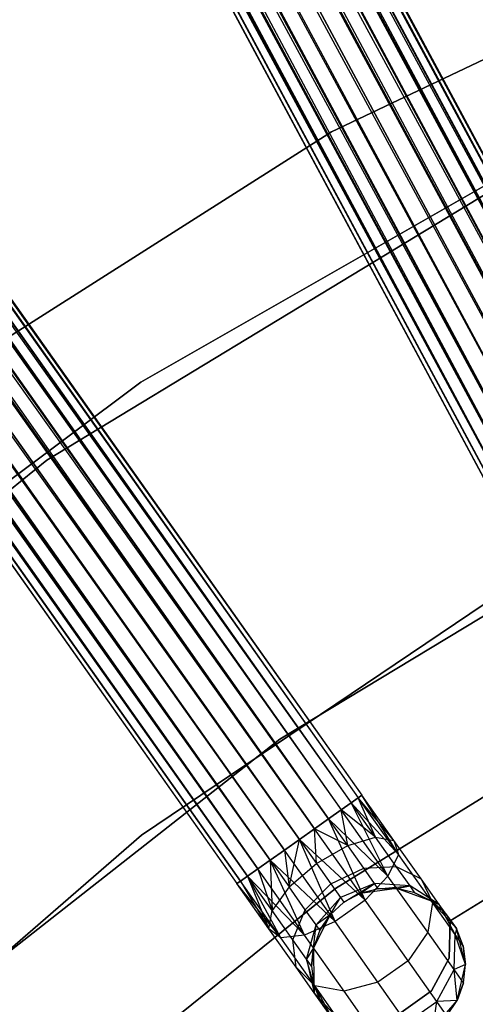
# Model space of a CAD drawing. Extents: x -189 to 189, y -189 to 189.
# Tile 133 of 256: x -28.62 to -22.71, y 33.08 to 45.85. Entities that reach past the tile are written whole.
import ezdxf

# ---------------------------------------------------------------- set-up
doc = ezdxf.new("R2010")
doc.units = 0
doc.header["$LTSCALE"] = 25.4
doc.layers.get('0').update_dxf_attribs({"linetype": 'CONTINUOUS'})

# ---------------------------------------------------------------- blocks, each defined once
blk = doc.blocks.new('NL2500012474_STL')
at = {"color": 0}
for p, q in [((112.47, 148.891, 177.379), (171.721, 38.552, 177.379)), ((112.47, 148.891, 177.379), (171.721, 38.552, 177.621)), ((112.47, 148.891, 177.379), (171.721, 38.552, 177.379)), ((112.47, 148.891, 177.379), (171.721, 38.552, 177.621)), ((112.47, 148.891, 177.379), (171.67, 38.525, 177.855)), ((112.47, 148.891, 177.379), (171.67, 38.525, 177.855)), ((112.321, 148.811, 176.932), (171.572, 38.472, 176.932)), ((112.321, 148.811, 176.932), (171.572, 38.472, 176.932)), ((112.321, 148.811, 176.932), (171.67, 38.525, 177.145)), ((112.321, 148.811, 176.932), (171.67, 38.525, 177.145)), ((112.321, 148.811, 176.932), (171.721, 38.552, 177.379)), ((112.321, 148.811, 176.932), (171.721, 38.552, 177.379)), ((112.419, 148.864, 177.855), (171.67, 38.525, 177.855)), ((112.419, 148.864, 177.855), (171.67, 38.525, 177.855)), ((112.419, 148.864, 177.855), (171.572, 38.472, 178.068)), ((112.419, 148.864, 177.855), (171.572, 38.472, 178.068)), ((112.419, 148.864, 177.855), (171.431, 38.396, 178.249)), ((112.419, 148.864, 177.855), (171.431, 38.396, 178.249)), ((112.005, 148.642, 176.615), (171.256, 38.302, 176.615)), ((112.005, 148.642, 176.615), (171.256, 38.302, 176.615)), ((112.005, 148.642, 176.615), (171.431, 38.396, 176.751)), ((112.005, 148.642, 176.615), (171.431, 38.396, 176.751)), ((112.005, 148.642, 176.615), (171.572, 38.472, 176.932)), ((112.005, 148.642, 176.615), (171.572, 38.472, 176.932)), ((112.18, 148.735, 178.249), (171.431, 38.396, 178.249)), ((112.18, 148.735, 178.249), (171.431, 38.396, 178.249)), ((112.18, 148.735, 178.249), (171.256, 38.302, 178.385)), ((112.18, 148.735, 178.249), (171.256, 38.302, 178.385)), ((112.18, 148.735, 178.249), (171.057, 38.195, 178.471)), ((112.18, 148.735, 178.249), (171.057, 38.195, 178.471)), ((111.806, 148.535, 178.471), (171.057, 38.195, 178.471)), ((111.806, 148.535, 178.471), (171.057, 38.195, 178.471)), ((171.256, 38.302, 176.615), (111.596, 148.422, 176.5)), ((111.596, 148.422, 178.5), (170.847, 38.082, 178.5)), ((111.596, 148.422, 178.5), (170.847, 38.082, 178.5)), ((171.057, 38.195, 176.529), (111.596, 148.422, 176.5)), ((171.256, 38.302, 176.615), (111.596, 148.422, 176.5)), ((171.057, 38.195, 176.529), (111.596, 148.422, 176.5)), ((170.847, 38.082, 176.5), (111.596, 148.422, 176.5)), ((170.847, 38.082, 176.5), (111.596, 148.422, 176.5)), ((111.385, 148.308, 178.471), (170.636, 37.969, 178.471)), ((111.385, 148.308, 178.471), (170.636, 37.969, 178.471)), ((111.385, 148.308, 178.471), (170.437, 37.862, 178.385)), ((111.385, 148.308, 178.471), (170.437, 37.862, 178.385)), ((111.385, 148.308, 178.471), (170.262, 37.769, 178.249)), ((111.385, 148.308, 178.471), (170.262, 37.769, 178.249)), ((111.186, 148.202, 176.615), (170.437, 37.862, 176.615)), ((170.847, 38.082, 176.5), (111.186, 148.202, 176.615)), ((170.847, 38.082, 176.5), (111.186, 148.202, 176.615)), ((170.636, 37.969, 176.529), (111.186, 148.202, 176.615)), ((170.636, 37.969, 176.529), (111.186, 148.202, 176.615)), ((111.186, 148.202, 176.615), (170.437, 37.862, 176.615)), ((170.437, 37.862, 176.615), (110.87, 148.032, 176.932)), ((170.262, 37.769, 176.751), (110.87, 148.032, 176.932)), ((170.437, 37.862, 176.615), (110.87, 148.032, 176.932)), ((170.262, 37.769, 176.751), (110.87, 148.032, 176.932)), ((170.122, 37.693, 176.932), (110.87, 148.032, 176.932)), ((170.122, 37.693, 176.932), (110.87, 148.032, 176.932)), ((111.011, 148.108, 178.249), (170.262, 37.769, 178.249)), ((111.011, 148.108, 178.249), (170.262, 37.769, 178.249)), ((111.011, 148.108, 178.249), (170.122, 37.693, 178.068)), ((111.011, 148.108, 178.249), (170.122, 37.693, 178.068)), ((110.721, 147.952, 177.379), (169.972, 37.613, 177.621)), ((110.721, 147.952, 177.379), (169.972, 37.613, 177.379)), ((110.721, 147.952, 177.379), (169.972, 37.613, 177.621)), ((170.122, 37.693, 176.932), (110.721, 147.952, 177.379)), ((170.122, 37.693, 176.932), (110.721, 147.952, 177.379)), ((170.023, 37.64, 177.145), (110.721, 147.952, 177.379)), ((170.023, 37.64, 177.145), (110.721, 147.952, 177.379)), ((110.721, 147.952, 177.379), (169.972, 37.613, 177.379)), ((110.772, 147.979, 177.855), (170.122, 37.693, 178.068)), ((110.772, 147.979, 177.855), (170.122, 37.693, 178.068)), ((110.772, 147.979, 177.855), (170.023, 37.64, 177.855)), ((110.772, 147.979, 177.855), (170.023, 37.64, 177.855)), ((110.772, 147.979, 177.855), (169.972, 37.613, 177.621)), ((110.772, 147.979, 177.855), (169.972, 37.613, 177.621)), ((94.723, 138.04, 177.855), (167.084, 35.818, 177.855)), ((94.723, 138.04, 177.855), (167.084, 35.818, 177.855)), ((94.723, 138.04, 177.855), (166.993, 35.753, 178.068)), ((94.723, 138.04, 177.855), (166.993, 35.753, 178.068)), ((94.723, 138.04, 177.855), (166.862, 35.661, 178.249)), ((94.723, 138.04, 177.855), (166.862, 35.661, 178.249)), ((94.77, 138.073, 177.379), (167.131, 35.852, 177.379)), ((94.77, 138.073, 177.379), (167.131, 35.852, 177.621)), ((94.77, 138.073, 177.379), (167.131, 35.852, 177.379)), ((94.77, 138.073, 177.379), (167.131, 35.852, 177.621)), ((94.77, 138.073, 177.379), (167.084, 35.818, 177.855)), ((94.77, 138.073, 177.379), (167.084, 35.818, 177.855)), ((94.631, 137.975, 176.932), (166.993, 35.753, 176.932)), ((94.631, 137.975, 176.932), (166.993, 35.753, 176.932)), ((94.631, 137.975, 176.932), (167.084, 35.818, 177.145)), ((94.631, 137.975, 176.932), (167.084, 35.818, 177.145)), ((94.631, 137.975, 176.932), (167.131, 35.852, 177.379)), ((94.631, 137.975, 176.932), (167.131, 35.852, 177.379)), ((94.339, 137.768, 176.615), (166.7, 35.546, 176.615)), ((94.339, 137.768, 176.615), (166.7, 35.546, 176.615)), ((94.339, 137.768, 176.615), (166.862, 35.661, 176.751)), ((94.339, 137.768, 176.615), (166.862, 35.661, 176.751)), ((94.339, 137.768, 176.615), (166.993, 35.753, 176.932)), ((94.339, 137.768, 176.615), (166.993, 35.753, 176.932)), ((94.501, 137.883, 178.249), (166.862, 35.661, 178.249)), ((94.501, 137.883, 178.249), (166.862, 35.661, 178.249)), ((94.501, 137.883, 178.249), (166.7, 35.546, 178.385)), ((94.501, 137.883, 178.249), (166.7, 35.546, 178.385)), ((94.501, 137.883, 178.249), (166.516, 35.416, 178.471)), ((94.501, 137.883, 178.249), (166.516, 35.416, 178.471)), ((94.155, 137.638, 178.471), (166.516, 35.416, 178.471)), ((94.155, 137.638, 178.471), (166.516, 35.416, 178.471)), ((166.7, 35.546, 176.615), (93.96, 137.5, 176.5)), ((93.96, 137.5, 178.5), (166.321, 35.278, 178.5)), ((93.96, 137.5, 178.5), (166.321, 35.278, 178.5)), ((166.516, 35.416, 176.529), (93.96, 137.5, 176.5)), ((166.7, 35.546, 176.615), (93.96, 137.5, 176.5)), ((166.516, 35.416, 176.529), (93.96, 137.5, 176.5)), ((166.321, 35.278, 176.5), (93.96, 137.5, 176.5)), ((166.321, 35.278, 176.5), (93.96, 137.5, 176.5)), ((93.764, 137.362, 178.471), (166.126, 35.14, 178.471)), ((93.764, 137.362, 178.471), (166.126, 35.14, 178.471)), ((93.764, 137.362, 178.471), (165.942, 35.009, 178.385)), ((93.764, 137.362, 178.471), (165.942, 35.009, 178.385)), ((93.764, 137.362, 178.471), (165.78, 34.895, 178.249)), ((93.764, 137.362, 178.471), (165.78, 34.895, 178.249)), ((93.58, 137.231, 176.615), (165.942, 35.009, 176.615)), ((166.321, 35.278, 176.5), (93.58, 137.231, 176.615)), ((166.321, 35.278, 176.5), (93.58, 137.231, 176.615)), ((166.126, 35.14, 176.529), (93.58, 137.231, 176.615)), ((166.126, 35.14, 176.529), (93.58, 137.231, 176.615)), ((93.58, 137.231, 176.615), (165.942, 35.009, 176.615)), ((165.942, 35.009, 176.615), (93.288, 137.024, 176.932)), ((165.78, 34.895, 176.751), (93.288, 137.024, 176.932)), ((165.942, 35.009, 176.615), (93.288, 137.024, 176.932)), ((165.78, 34.895, 176.751), (93.288, 137.024, 176.932)), ((165.649, 34.802, 176.932), (93.288, 137.024, 176.932)), ((165.649, 34.802, 176.932), (93.288, 137.024, 176.932)), ((93.419, 137.117, 178.249), (165.78, 34.895, 178.249)), ((93.419, 137.117, 178.249), (165.78, 34.895, 178.249)), ((93.419, 137.117, 178.249), (165.649, 34.802, 178.068)), ((93.419, 137.117, 178.249), (165.649, 34.802, 178.068)), ((93.15, 136.926, 177.379), (165.511, 34.704, 177.621)), ((93.15, 136.926, 177.379), (165.511, 34.704, 177.379)), ((93.15, 136.926, 177.379), (165.511, 34.704, 177.621)), ((165.649, 34.802, 176.932), (93.15, 136.926, 177.379)), ((165.649, 34.802, 176.932), (93.15, 136.926, 177.379)), ((165.558, 34.738, 177.145), (93.15, 136.926, 177.379)), ((165.558, 34.738, 177.145), (93.15, 136.926, 177.379)), ((93.15, 136.926, 177.379), (165.511, 34.704, 177.379)), ((93.197, 136.96, 177.855), (165.649, 34.802, 178.068)), ((93.197, 136.96, 177.855), (165.649, 34.802, 178.068)), ((93.197, 136.96, 177.855), (165.558, 34.738, 177.855)), ((93.197, 136.96, 177.855), (165.558, 34.738, 177.855)), ((93.197, 136.96, 177.855), (165.511, 34.704, 177.621)), ((93.197, 136.96, 177.855), (165.511, 34.704, 177.621)), ((166.738, 44.452, 20), (172.276, 47.09, 20)), ((172.276, 47.09, 26.5), (166.738, 44.452, 26.5)), ((166.738, 44.452, 20), (172.276, 47.09, 20)), ((172.276, 47.09, 26.5), (166.738, 44.452, 26.5)), ((161.559, 41.165, 20), (166.738, 44.452, 20)), ((166.738, 44.452, 26.5), (161.559, 41.165, 26.5)), ((161.559, 41.165, 20), (166.738, 44.452, 20)), ((166.738, 44.452, 26.5), (161.559, 41.165, 26.5)), ((166.738, 44.452, 20), (166.738, 44.452, 26.5)), ((166.738, 44.452, 20), (166.738, 44.452, 26.5)), ((169.535, 44.221, 20), (164.265, 41.209, 20)), ((164.265, 41.209, 26.5), (169.535, 44.221, 26.5)), ((164.265, 41.209, 26.5), (169.535, 44.221, 26.5)), ((169.535, 44.221, 20), (164.265, 41.209, 20)), ((163.043, 40.197, 20), (168.78, 43.672, 20)), ((168.78, 43.672, 19), (163.043, 40.197, 19)), ((168.78, 43.672, 19), (163.043, 40.197, 19)), ((163.043, 40.197, 20), (168.78, 43.672, 20)), ((164.265, 41.209, 20), (159.405, 37.572, 20)), ((159.405, 37.572, 26.5), (164.265, 41.209, 26.5)), ((159.405, 37.572, 26.5), (164.265, 41.209, 26.5)), ((164.265, 41.209, 20), (159.405, 37.572, 20)), ((164.265, 41.209, 26.5), (164.265, 41.209, 20)), ((164.265, 41.209, 26.5), (164.265, 41.209, 20)), ((157.832, 35.972, 20), (163.043, 40.197, 20)), ((163.043, 40.197, 19), (157.832, 35.972, 19)), ((163.043, 40.197, 19), (157.832, 35.972, 19)), ((157.832, 35.972, 20), (163.043, 40.197, 20)), ((163.043, 40.197, 19), (163.043, 40.197, 20)), ((163.043, 40.197, 19), (163.043, 40.197, 20)), ((170.66, 39.352, 186), (166.067, 36.576, 186)), ((166.067, 36.576, 178.5), (170.66, 39.352, 178.5)), ((170.66, 39.352, 186), (166.067, 36.576, 186)), ((166.067, 36.576, 178.5), (170.66, 39.352, 178.5)), ((168.729, 38.335, 186), (164.273, 35.333, 186)), ((164.273, 35.333, 187), (168.729, 38.335, 187)), ((168.729, 38.335, 186), (164.273, 35.333, 186)), ((164.273, 35.333, 187), (168.729, 38.335, 187)), ((166.791, 34.641, 186), (171.234, 37.393, 186)), ((171.234, 37.393, 178.5), (166.791, 34.641, 178.5)), ((171.234, 37.393, 178.5), (166.791, 34.641, 178.5)), ((166.791, 34.641, 186), (171.234, 37.393, 186)), ((166.067, 36.576, 186), (161.841, 33.265, 186)), ((161.841, 33.265, 178.5), (166.067, 36.576, 178.5)), ((166.067, 36.576, 186), (161.841, 33.265, 186)), ((161.841, 33.265, 178.5), (166.067, 36.576, 178.5)), ((166.067, 36.576, 186), (166.067, 36.576, 178.5)), ((166.067, 36.576, 186), (166.067, 36.576, 178.5)), ((168.275, 34.222, 185), (170.957, 35.882, 185)), ((170.957, 35.882, 183), (168.275, 34.222, 183)), ((170.957, 35.882, 183), (168.275, 34.222, 183)), ((168.275, 34.222, 185), (170.957, 35.882, 185)), ((166.993, 35.753, 178.068), (166.862, 35.661, 178.249)), ((166.862, 35.661, 176.751), (166.993, 35.753, 176.932)), ((166.862, 35.661, 176.751), (166.993, 35.753, 176.932)), ((166.993, 35.753, 178.068), (166.862, 35.661, 178.249)), ((167.084, 35.818, 177.855), (166.993, 35.753, 178.068)), ((166.993, 35.753, 176.932), (167.084, 35.818, 177.145)), ((166.993, 35.753, 176.932), (167.084, 35.818, 177.145)), ((167.084, 35.818, 177.855), (166.993, 35.753, 178.068)), ((167.309, 35.306, 178.177), (166.993, 35.753, 178.068)), ((167.309, 35.306, 178.177), (166.993, 35.753, 178.068)), ((167.605, 35.083, 177.325), (166.993, 35.753, 176.932)), ((167.605, 35.083, 177.325), (166.993, 35.753, 176.932)), ((167.47, 34.803, 176.961), (166.993, 35.753, 176.932)), ((167.47, 34.803, 176.961), (166.993, 35.753, 176.932)), ((167.131, 35.852, 177.621), (167.084, 35.818, 177.855)), ((167.084, 35.818, 177.145), (167.131, 35.852, 177.379)), ((167.084, 35.818, 177.145), (167.131, 35.852, 177.379)), ((167.131, 35.852, 177.621), (167.084, 35.818, 177.855)), ((167.309, 35.306, 178.177), (167.084, 35.818, 177.855)), ((167.309, 35.306, 178.177), (167.084, 35.818, 177.855)), ((167.547, 35.264, 177.764), (167.084, 35.818, 177.855)), ((167.547, 35.264, 177.764), (167.084, 35.818, 177.855)), ((167.605, 35.083, 177.325), (167.084, 35.818, 177.145)), ((167.605, 35.083, 177.325), (167.084, 35.818, 177.145)), ((167.547, 35.264, 177.764), (167.131, 35.852, 177.621)), ((167.547, 35.264, 177.764), (167.131, 35.852, 177.379)), ((167.547, 35.264, 177.764), (167.131, 35.852, 177.621)), ((167.547, 35.264, 177.764), (167.131, 35.852, 177.379)), ((167.605, 35.083, 177.325), (167.131, 35.852, 177.379)), ((167.605, 35.083, 177.325), (167.131, 35.852, 177.379)), ((166.862, 35.661, 178.249), (166.7, 35.546, 178.385)), ((166.7, 35.546, 176.615), (166.862, 35.661, 176.751)), ((166.7, 35.546, 176.615), (166.862, 35.661, 176.751)), ((166.862, 35.661, 178.249), (166.7, 35.546, 178.385)), ((166.947, 35.198, 178.47), (166.862, 35.661, 178.249)), ((166.947, 35.198, 178.47), (166.862, 35.661, 178.249)), ((167.309, 35.306, 178.177), (166.862, 35.661, 178.249)), ((167.309, 35.306, 178.177), (166.862, 35.661, 178.249)), ((167.47, 34.803, 176.961), (166.862, 35.661, 176.751)), ((167.47, 34.803, 176.961), (166.862, 35.661, 176.751)), ((166.7, 35.546, 178.385), (166.516, 35.416, 178.471)), ((166.516, 35.416, 176.529), (166.7, 35.546, 176.615)), ((166.7, 35.546, 178.385), (166.516, 35.416, 178.471)), ((166.516, 35.416, 176.529), (166.7, 35.546, 176.615)), ((166.947, 35.198, 178.47), (166.7, 35.546, 178.385)), ((166.947, 35.198, 178.47), (166.7, 35.546, 178.385)), ((167.47, 34.803, 176.961), (166.7, 35.546, 176.615)), ((167.47, 34.803, 176.961), (166.7, 35.546, 176.615)), ((167.173, 34.488, 176.755), (166.7, 35.546, 176.615)), ((167.173, 34.488, 176.755), (166.7, 35.546, 176.615)), ((166.516, 35.416, 178.471), (166.321, 35.278, 178.5)), ((166.321, 35.278, 176.5), (166.516, 35.416, 176.529)), ((166.516, 35.416, 178.471), (166.321, 35.278, 178.5)), ((166.321, 35.278, 176.5), (166.516, 35.416, 176.529)), ((166.542, 34.966, 178.576), (166.516, 35.416, 178.471)), ((166.542, 34.966, 178.576), (166.516, 35.416, 178.471)), ((166.947, 35.198, 178.47), (166.516, 35.416, 178.471)), ((166.947, 35.198, 178.47), (166.516, 35.416, 178.471)), ((167.173, 34.488, 176.755), (166.516, 35.416, 176.529)), ((167.173, 34.488, 176.755), (166.516, 35.416, 176.529)), ((164.273, 35.333, 186), (160.21, 31.815, 186)), ((160.21, 31.815, 187), (164.273, 35.333, 187)), ((164.273, 35.333, 186), (160.21, 31.815, 186)), ((160.21, 31.815, 187), (164.273, 35.333, 187)), ((164.273, 35.333, 186), (164.273, 35.333, 187)), ((164.273, 35.333, 186), (164.273, 35.333, 187)), ((166.126, 35.14, 176.529), (166.321, 35.278, 176.5)), ((166.321, 35.278, 178.5), (166.126, 35.14, 178.471)), ((166.321, 35.278, 178.5), (166.126, 35.14, 178.471)), ((166.126, 35.14, 176.529), (166.321, 35.278, 176.5)), ((166.188, 34.661, 178.47), (166.321, 35.278, 178.5)), ((166.188, 34.661, 178.47), (166.321, 35.278, 178.5)), ((166.321, 35.278, 178.5), (166.542, 34.966, 178.576)), ((167.173, 34.488, 176.755), (166.321, 35.278, 176.5)), ((167.173, 34.488, 176.755), (166.321, 35.278, 176.5)), ((166.783, 34.212, 176.755), (166.321, 35.278, 176.5)), ((166.783, 34.212, 176.755), (166.321, 35.278, 176.5)), ((166.321, 35.278, 178.5), (166.542, 34.966, 178.576)), ((166.947, 35.198, 178.47), (167.309, 35.306, 178.177)), ((166.947, 35.198, 178.47), (167.309, 35.306, 178.177)), ((167.309, 35.306, 178.177), (167.547, 35.264, 177.764)), ((167.578, 34.927, 178.487), (167.309, 35.306, 178.177)), ((167.578, 34.927, 178.487), (167.309, 35.306, 178.177)), ((167.309, 35.306, 178.177), (167.547, 35.264, 177.764)), ((167.547, 35.264, 177.764), (167.605, 35.083, 177.325)), ((167.899, 34.767, 178.171), (167.547, 35.264, 177.764)), ((167.899, 34.767, 178.171), (167.547, 35.264, 177.764)), ((167.547, 35.264, 177.764), (167.605, 35.083, 177.325)), ((165.942, 35.009, 176.615), (166.126, 35.14, 176.529)), ((166.126, 35.14, 178.471), (165.942, 35.009, 178.385)), ((166.126, 35.14, 178.471), (165.942, 35.009, 178.385)), ((165.942, 35.009, 176.615), (166.126, 35.14, 176.529)), ((166.783, 34.212, 176.755), (166.126, 35.14, 176.529)), ((166.783, 34.212, 176.755), (166.126, 35.14, 176.529)), ((166.126, 35.14, 178.471), (166.188, 34.661, 178.47)), ((166.126, 35.14, 178.471), (166.188, 34.661, 178.47)), ((166.542, 34.966, 178.576), (166.947, 35.198, 178.47)), ((166.542, 34.966, 178.576), (166.947, 35.198, 178.47)), ((167.156, 34.903, 178.712), (166.947, 35.198, 178.47)), ((167.156, 34.903, 178.712), (166.947, 35.198, 178.47)), ((165.78, 34.895, 176.751), (165.942, 35.009, 176.615)), ((165.942, 35.009, 178.385), (165.78, 34.895, 178.249)), ((165.942, 35.009, 178.385), (165.78, 34.895, 178.249)), ((165.78, 34.895, 176.751), (165.942, 35.009, 176.615)), ((166.783, 34.212, 176.755), (165.942, 35.009, 176.615)), ((166.783, 34.212, 176.755), (165.942, 35.009, 176.615)), ((166.388, 34.036, 176.961), (165.942, 35.009, 176.615)), ((166.388, 34.036, 176.961), (165.942, 35.009, 176.615)), ((165.942, 35.009, 178.385), (166.188, 34.661, 178.47)), ((165.942, 35.009, 178.385), (166.188, 34.661, 178.47)), ((165.942, 35.009, 178.385), (165.966, 34.355, 178.177)), ((165.942, 35.009, 178.385), (165.966, 34.355, 178.177)), ((167.605, 35.083, 177.325), (167.47, 34.803, 176.961)), ((167.605, 35.083, 177.325), (167.47, 34.803, 176.961)), ((168.046, 34.459, 177.835), (167.605, 35.083, 177.325)), ((168.046, 34.459, 177.835), (167.605, 35.083, 177.325)), ((165.649, 34.802, 176.932), (165.78, 34.895, 176.751)), ((165.78, 34.895, 178.249), (165.649, 34.802, 178.068)), ((165.78, 34.895, 178.249), (165.649, 34.802, 178.068)), ((165.649, 34.802, 176.932), (165.78, 34.895, 176.751)), ((166.388, 34.036, 176.961), (165.78, 34.895, 176.751)), ((166.388, 34.036, 176.961), (165.78, 34.895, 176.751)), ((165.78, 34.895, 178.249), (165.966, 34.355, 178.177)), ((165.78, 34.895, 178.249), (165.966, 34.355, 178.177)), ((166.188, 34.661, 178.47), (166.542, 34.966, 178.576)), ((166.188, 34.661, 178.47), (166.542, 34.966, 178.576)), ((166.542, 34.966, 178.576), (166.73, 34.701, 178.793)), ((166.542, 34.966, 178.576), (166.73, 34.701, 178.793)), ((166.73, 34.701, 178.793), (167.156, 34.903, 178.712)), ((166.73, 34.701, 178.793), (167.156, 34.903, 178.712)), ((167.156, 34.903, 178.712), (167.578, 34.927, 178.487)), ((167.156, 34.903, 178.712), (167.578, 34.927, 178.487)), ((167.295, 34.706, 179.073), (167.156, 34.903, 178.712)), ((167.295, 34.706, 179.073), (167.156, 34.903, 178.712)), ((167.578, 34.927, 178.487), (167.899, 34.767, 178.171)), ((167.757, 34.674, 178.952), (167.578, 34.927, 178.487)), ((167.757, 34.674, 178.952), (167.578, 34.927, 178.487)), ((167.578, 34.927, 178.487), (167.899, 34.767, 178.171)), ((165.511, 34.704, 177.379), (165.558, 34.738, 177.145)), ((165.558, 34.738, 177.855), (165.511, 34.704, 177.621)), ((165.558, 34.738, 177.855), (165.511, 34.704, 177.621)), ((165.511, 34.704, 177.379), (165.558, 34.738, 177.145)), ((165.558, 34.738, 177.145), (165.649, 34.802, 176.932)), ((165.649, 34.802, 178.068), (165.558, 34.738, 177.855)), ((165.649, 34.802, 178.068), (165.558, 34.738, 177.855)), ((165.558, 34.738, 177.145), (165.649, 34.802, 176.932)), ((166.079, 34.002, 177.325), (165.558, 34.738, 177.145)), ((166.079, 34.002, 177.325), (165.558, 34.738, 177.145)), ((165.558, 34.738, 177.855), (165.926, 34.117, 177.764)), ((165.558, 34.738, 177.855), (165.926, 34.117, 177.764)), ((166.388, 34.036, 176.961), (165.649, 34.802, 176.932)), ((166.388, 34.036, 176.961), (165.649, 34.802, 176.932)), ((166.079, 34.002, 177.325), (165.649, 34.802, 176.932)), ((166.079, 34.002, 177.325), (165.649, 34.802, 176.932)), ((165.966, 34.355, 178.177), (165.649, 34.802, 178.068)), ((165.649, 34.802, 178.068), (165.926, 34.117, 177.764)), ((165.649, 34.802, 178.068), (165.926, 34.117, 177.764)), ((165.966, 34.355, 178.177), (165.649, 34.802, 178.068)), ((167.47, 34.803, 176.961), (167.173, 34.488, 176.755)), ((167.47, 34.803, 176.961), (167.173, 34.488, 176.755)), ((167.985, 34.075, 177.557), (167.47, 34.803, 176.961)), ((167.985, 34.075, 177.557), (167.47, 34.803, 176.961)), ((167.899, 34.767, 178.171), (168.046, 34.459, 177.835)), ((168.135, 34.434, 178.781), (167.899, 34.767, 178.171)), ((168.135, 34.434, 178.781), (167.899, 34.767, 178.171)), ((167.899, 34.767, 178.171), (168.046, 34.459, 177.835)), ((162.719, 31.365, 186), (166.791, 34.641, 186)), ((166.791, 34.641, 178.5), (162.719, 31.365, 178.5)), ((166.791, 34.641, 178.5), (162.719, 31.365, 178.5)), ((162.719, 31.365, 186), (166.791, 34.641, 186)), ((166.079, 34.002, 177.325), (165.511, 34.704, 177.379)), ((166.079, 34.002, 177.325), (165.511, 34.704, 177.379)), ((165.926, 34.117, 177.764), (165.511, 34.704, 177.379)), ((165.926, 34.117, 177.764), (165.511, 34.704, 177.621)), ((165.926, 34.117, 177.764), (165.511, 34.704, 177.379)), ((165.926, 34.117, 177.764), (165.511, 34.704, 177.621)), ((166.188, 34.661, 178.47), (165.966, 34.355, 178.177)), ((166.188, 34.661, 178.47), (165.966, 34.355, 178.177)), ((166.397, 34.366, 178.712), (166.188, 34.661, 178.47)), ((166.397, 34.366, 178.712), (166.188, 34.661, 178.47)), ((166.397, 34.366, 178.712), (166.73, 34.701, 178.793)), ((166.397, 34.366, 178.712), (166.73, 34.701, 178.793)), ((166.73, 34.701, 178.793), (166.855, 34.524, 179.117)), ((166.73, 34.701, 178.793), (166.855, 34.524, 179.117)), ((166.791, 34.641, 178.5), (166.791, 34.641, 186)), ((166.791, 34.641, 178.5), (166.791, 34.641, 186)), ((167.295, 34.706, 179.073), (166.855, 34.524, 179.117)), ((167.295, 34.706, 179.073), (166.855, 34.524, 179.117)), ((166.899, 34.462, 179.5), (167.295, 34.706, 179.073)), ((166.899, 34.462, 179.5), (167.295, 34.706, 179.073)), ((167.111, 34.576, 179.5), (167.295, 34.706, 179.073)), ((167.111, 34.576, 179.5), (167.295, 34.706, 179.073)), ((167.585, 34.64, 185), (167.111, 34.576, 185)), ((167.585, 34.64, 185), (167.111, 34.576, 185)), ((167.344, 34.637, 179.5), (167.111, 34.576, 185)), ((167.344, 34.637, 179.5), (167.111, 34.576, 185)), ((167.344, 34.637, 179.5), (167.111, 34.576, 179.5)), ((167.344, 34.637, 179.5), (167.111, 34.576, 179.5)), ((167.344, 34.637, 179.5), (167.295, 34.706, 179.073)), ((167.344, 34.637, 179.5), (167.295, 34.706, 179.073)), ((167.757, 34.674, 178.952), (167.295, 34.706, 179.073)), ((167.757, 34.674, 178.952), (167.295, 34.706, 179.073)), ((167.344, 34.637, 179.5), (167.757, 34.674, 178.952)), ((167.344, 34.637, 179.5), (167.757, 34.674, 178.952)), ((167.585, 34.64, 179.5), (167.344, 34.637, 179.5)), ((167.344, 34.637, 179.5), (167.585, 34.64, 185)), ((167.344, 34.637, 179.5), (167.585, 34.64, 185)), ((167.585, 34.64, 179.5), (167.344, 34.637, 179.5)), ((167.585, 34.64, 179.5), (167.757, 34.674, 178.952)), ((167.585, 34.64, 179.5), (167.757, 34.674, 178.952)), ((168.035, 34.475, 185), (167.585, 34.64, 185)), ((167.82, 34.585, 179.5), (167.585, 34.64, 185)), ((168.035, 34.475, 185), (167.585, 34.64, 185)), ((167.82, 34.585, 179.5), (167.585, 34.64, 179.5)), ((167.585, 34.64, 179.5), (167.585, 34.64, 185)), ((167.82, 34.585, 179.5), (167.585, 34.64, 185)), ((167.585, 34.64, 179.5), (167.585, 34.64, 185)), ((167.82, 34.585, 179.5), (167.585, 34.64, 179.5)), ((167.82, 34.585, 179.5), (167.757, 34.674, 178.952)), ((167.82, 34.585, 179.5), (167.757, 34.674, 178.952)), ((168.135, 34.434, 178.781), (167.757, 34.674, 178.952)), ((168.135, 34.434, 178.781), (167.757, 34.674, 178.952)), ((166.537, 34.169, 179.073), (166.855, 34.524, 179.117)), ((166.537, 34.169, 179.073), (166.855, 34.524, 179.117)), ((166.72, 34.3, 179.5), (166.855, 34.524, 179.117)), ((166.72, 34.3, 179.5), (166.855, 34.524, 179.117)), ((167.173, 34.488, 176.755), (166.783, 34.212, 176.755)), ((167.173, 34.488, 176.755), (166.783, 34.212, 176.755)), ((166.855, 34.524, 179.117), (166.899, 34.462, 179.5)), ((166.855, 34.524, 179.117), (166.899, 34.462, 179.5)), ((167.111, 34.576, 185), (166.899, 34.462, 185)), ((167.111, 34.576, 179.5), (166.899, 34.462, 179.5)), ((167.111, 34.576, 185), (166.899, 34.462, 185)), ((167.111, 34.576, 179.5), (166.899, 34.462, 179.5)), ((167.111, 34.576, 179.5), (167.111, 34.576, 185)), ((167.111, 34.576, 179.5), (167.111, 34.576, 185)), ((167.73, 33.702, 177.399), (167.173, 34.488, 176.755)), ((167.73, 33.702, 177.399), (167.173, 34.488, 176.755)), ((168.035, 34.475, 179.5), (167.82, 34.585, 179.5)), ((167.82, 34.585, 179.5), (168.035, 34.475, 185)), ((167.82, 34.585, 179.5), (168.035, 34.475, 185)), ((167.82, 34.585, 179.5), (168.135, 34.434, 178.781)), ((167.82, 34.585, 179.5), (168.135, 34.434, 178.781)), ((168.035, 34.475, 179.5), (167.82, 34.585, 179.5)), ((168.357, 34.121, 185), (168.035, 34.475, 185)), ((168.217, 34.318, 179.5), (168.035, 34.475, 185)), ((168.357, 34.121, 185), (168.035, 34.475, 185)), ((168.217, 34.318, 179.5), (168.035, 34.475, 179.5)), ((168.035, 34.475, 179.5), (168.035, 34.475, 185)), ((168.217, 34.318, 179.5), (168.035, 34.475, 185)), ((168.035, 34.475, 179.5), (168.035, 34.475, 185)), ((168.035, 34.475, 179.5), (168.135, 34.434, 178.781)), ((168.217, 34.318, 179.5), (168.035, 34.475, 179.5)), ((168.035, 34.475, 179.5), (168.135, 34.434, 178.781)), ((165.926, 34.117, 177.764), (165.966, 34.355, 178.177)), ((165.926, 34.117, 177.764), (165.966, 34.355, 178.177)), ((166.234, 33.976, 178.487), (165.966, 34.355, 178.177)), ((166.234, 33.976, 178.487), (165.966, 34.355, 178.177)), ((166.234, 33.976, 178.487), (166.397, 34.366, 178.712)), ((166.234, 33.976, 178.487), (166.397, 34.366, 178.712)), ((166.537, 34.169, 179.073), (166.397, 34.366, 178.712)), ((166.537, 34.169, 179.073), (166.397, 34.366, 178.712)), ((166.899, 34.462, 185), (166.72, 34.3, 185)), ((166.899, 34.462, 179.5), (166.72, 34.3, 179.5)), ((166.899, 34.462, 185), (166.72, 34.3, 185)), ((166.899, 34.462, 179.5), (166.72, 34.3, 179.5)), ((166.899, 34.462, 179.5), (166.899, 34.462, 185)), ((166.899, 34.462, 179.5), (166.899, 34.462, 185)), ((168.046, 34.459, 177.835), (167.985, 34.075, 177.557)), ((168.046, 34.459, 177.835), (167.985, 34.075, 177.557)), ((168.341, 34.043, 178.599), (168.046, 34.459, 177.835)), ((168.341, 34.043, 178.599), (168.046, 34.459, 177.835)), ((168.357, 34.121, 179.5), (168.135, 34.434, 178.781)), ((168.217, 34.318, 179.5), (168.135, 34.434, 178.781)), ((168.217, 34.318, 179.5), (168.135, 34.434, 178.781)), ((168.357, 34.121, 179.5), (168.135, 34.434, 178.781)), ((168.341, 34.043, 178.599), (168.135, 34.434, 178.781)), ((168.341, 34.043, 178.599), (168.135, 34.434, 178.781)), ((166.72, 34.3, 185), (166.503, 33.873, 185)), ((166.72, 34.3, 185), (166.503, 33.873, 185)), ((166.72, 34.3, 179.5), (166.537, 34.169, 179.073)), ((166.72, 34.3, 179.5), (166.537, 34.169, 179.073)), ((166.72, 34.3, 179.5), (166.586, 34.1, 179.5)), ((166.586, 34.1, 179.5), (166.72, 34.3, 185)), ((166.586, 34.1, 179.5), (166.72, 34.3, 185)), ((166.72, 34.3, 179.5), (166.586, 34.1, 179.5)), ((166.72, 34.3, 179.5), (166.72, 34.3, 185)), ((166.72, 34.3, 179.5), (166.72, 34.3, 185)), ((168.217, 34.318, 179.5), (168.357, 34.121, 185)), ((168.217, 34.318, 179.5), (168.357, 34.121, 185)), ((168.262, 33.739, 185), (168.275, 34.222, 185)), ((168.275, 34.222, 183), (168.262, 33.739, 183)), ((168.275, 34.222, 183), (168.262, 33.739, 183)), ((168.262, 33.739, 185), (168.275, 34.222, 185)), ((168.275, 34.222, 185), (168.275, 34.222, 183)), ((168.275, 34.222, 185), (168.275, 34.222, 183)), ((166.079, 34.002, 177.325), (165.926, 34.117, 177.764)), ((166.279, 33.62, 178.171), (165.926, 34.117, 177.764)), ((166.079, 34.002, 177.325), (165.926, 34.117, 177.764)), ((166.279, 33.62, 178.171), (165.926, 34.117, 177.764)), ((166.783, 34.212, 176.755), (166.388, 34.036, 176.961)), ((166.783, 34.212, 176.755), (166.388, 34.036, 176.961)), ((166.414, 33.723, 178.952), (166.537, 34.169, 179.073)), ((166.414, 33.723, 178.952), (166.537, 34.169, 179.073)), ((166.503, 33.873, 179.5), (166.537, 34.169, 179.073)), ((166.503, 33.873, 179.5), (166.537, 34.169, 179.073)), ((166.586, 34.1, 179.5), (166.503, 33.873, 185)), ((166.586, 34.1, 179.5), (166.503, 33.873, 179.5)), ((166.586, 34.1, 179.5), (166.503, 33.873, 185)), ((166.586, 34.1, 179.5), (166.503, 33.873, 179.5)), ((166.586, 34.1, 179.5), (166.537, 34.169, 179.073)), ((166.586, 34.1, 179.5), (166.537, 34.169, 179.073)), ((167.34, 33.425, 177.399), (166.783, 34.212, 176.755)), ((167.34, 33.425, 177.399), (166.783, 34.212, 176.755)), ((168.357, 34.121, 179.5), (168.341, 34.043, 178.599)), ((168.357, 34.121, 179.5), (168.341, 34.043, 178.599)), ((168.477, 33.657, 185), (168.357, 34.121, 185)), ((168.445, 33.896, 179.5), (168.357, 34.121, 185)), ((168.477, 33.657, 185), (168.357, 34.121, 185)), ((168.445, 33.896, 179.5), (168.357, 34.121, 179.5)), ((168.357, 34.121, 179.5), (168.357, 34.121, 185)), ((168.445, 33.896, 179.5), (168.357, 34.121, 185)), ((168.357, 34.121, 179.5), (168.357, 34.121, 185)), ((168.445, 33.896, 179.5), (168.357, 34.121, 179.5)), ((166.388, 34.036, 176.961), (166.079, 34.002, 177.325)), ((166.388, 34.036, 176.961), (166.079, 34.002, 177.325)), ((166.52, 33.379, 177.835), (166.079, 34.002, 177.325)), ((166.52, 33.379, 177.835), (166.079, 34.002, 177.325)), ((166.279, 33.62, 178.171), (166.234, 33.976, 178.487)), ((166.414, 33.723, 178.952), (166.234, 33.976, 178.487)), ((166.279, 33.62, 178.171), (166.234, 33.976, 178.487)), ((166.414, 33.723, 178.952), (166.234, 33.976, 178.487)), ((166.903, 33.309, 177.557), (166.388, 34.036, 176.961)), ((166.903, 33.309, 177.557), (166.388, 34.036, 176.961)), ((167.985, 34.075, 177.557), (167.73, 33.702, 177.399)), ((167.985, 34.075, 177.557), (167.73, 33.702, 177.399)), ((168.329, 33.589, 178.448), (167.985, 34.075, 177.557)), ((168.329, 33.589, 178.448), (167.985, 34.075, 177.557)), ((168.329, 33.589, 178.448), (168.341, 34.043, 178.599)), ((168.329, 33.589, 178.448), (168.341, 34.043, 178.599)), ((168.445, 33.896, 179.5), (168.341, 34.043, 178.599)), ((168.445, 33.896, 179.5), (168.341, 34.043, 178.599)), ((168.477, 33.657, 179.5), (168.341, 34.043, 178.599)), ((168.477, 33.657, 179.5), (168.341, 34.043, 178.599)), ((166.503, 33.873, 179.5), (166.414, 33.723, 178.952)), ((166.503, 33.873, 179.5), (166.414, 33.723, 178.952)), ((166.503, 33.873, 179.5), (166.477, 33.634, 179.5)), ((166.477, 33.634, 179.5), (166.503, 33.873, 185)), ((166.477, 33.634, 179.5), (166.503, 33.873, 185)), ((166.503, 33.873, 179.5), (166.477, 33.634, 179.5)), ((166.503, 33.873, 185), (166.509, 33.395, 185)), ((166.503, 33.873, 179.5), (166.503, 33.873, 185)), ((166.503, 33.873, 179.5), (166.503, 33.873, 185)), ((166.503, 33.873, 185), (166.509, 33.395, 185)), ((168.477, 33.657, 179.5), (168.445, 33.896, 179.5)), ((168.445, 33.896, 179.5), (168.477, 33.657, 185)), ((168.445, 33.896, 179.5), (168.477, 33.657, 185)), ((168.477, 33.657, 179.5), (168.445, 33.896, 179.5)), ((166.509, 33.395, 179.5), (166.414, 33.723, 178.952)), ((166.414, 33.723, 178.952), (166.514, 33.287, 178.781)), ((166.414, 33.723, 178.952), (166.514, 33.287, 178.781)), ((166.477, 33.634, 179.5), (166.414, 33.723, 178.952)), ((166.509, 33.395, 179.5), (166.414, 33.723, 178.952)), ((166.477, 33.634, 179.5), (166.414, 33.723, 178.952)), ((168.034, 33.313, 185), (168.262, 33.739, 185)), ((168.262, 33.739, 183), (168.034, 33.313, 183)), ((168.262, 33.739, 183), (168.034, 33.313, 183)), ((168.034, 33.313, 185), (168.262, 33.739, 185)), ((168.262, 33.739, 185), (168.262, 33.739, 183)), ((168.262, 33.739, 185), (168.262, 33.739, 183)), ((166.52, 33.379, 177.835), (166.279, 33.62, 178.171)), ((166.514, 33.287, 178.781), (166.279, 33.62, 178.171)), ((166.52, 33.379, 177.835), (166.279, 33.62, 178.171)), ((166.514, 33.287, 178.781), (166.279, 33.62, 178.171)), ((166.477, 33.634, 179.5), (166.509, 33.395, 185)), ((166.477, 33.634, 179.5), (166.509, 33.395, 179.5)), ((166.477, 33.634, 179.5), (166.509, 33.395, 185)), ((166.477, 33.634, 179.5), (166.509, 33.395, 179.5)), ((167.73, 33.702, 177.399), (167.34, 33.425, 177.399)), ((167.73, 33.702, 177.399), (167.34, 33.425, 177.399)), ((168.102, 33.176, 178.363), (167.73, 33.702, 177.399)), ((168.102, 33.176, 178.363), (167.73, 33.702, 177.399)), ((168.102, 33.176, 178.363), (168.329, 33.589, 178.448)), ((168.102, 33.176, 178.363), (168.329, 33.589, 178.448)), ((168.477, 33.657, 179.5), (168.329, 33.589, 178.448)), ((168.477, 33.657, 179.5), (168.329, 33.589, 178.448)), ((168.45, 33.418, 179.5), (168.329, 33.589, 178.448)), ((168.45, 33.418, 179.5), (168.329, 33.589, 178.448)), ((168.368, 33.191, 179.5), (168.329, 33.589, 178.448)), ((168.368, 33.191, 179.5), (168.329, 33.589, 178.448)), ((168.368, 33.191, 185), (168.477, 33.657, 185)), ((168.368, 33.191, 185), (168.477, 33.657, 185)), ((168.45, 33.418, 179.5), (168.477, 33.657, 185)), ((168.45, 33.418, 179.5), (168.477, 33.657, 179.5)), ((168.45, 33.418, 179.5), (168.477, 33.657, 185)), ((168.45, 33.418, 179.5), (168.477, 33.657, 179.5)), ((168.477, 33.657, 179.5), (168.477, 33.657, 185)), ((168.477, 33.657, 179.5), (168.477, 33.657, 185)), ((166.509, 33.395, 185), (166.736, 32.974, 185)), ((166.509, 33.395, 179.5), (166.509, 33.395, 185)), ((166.509, 33.395, 179.5), (166.509, 33.395, 185)), ((166.509, 33.395, 179.5), (166.597, 33.17, 179.5)), ((166.597, 33.17, 179.5), (166.509, 33.395, 185)), ((166.597, 33.17, 179.5), (166.509, 33.395, 185)), ((166.509, 33.395, 185), (166.736, 32.974, 185)), ((166.509, 33.395, 179.5), (166.597, 33.17, 179.5)), ((166.509, 33.395, 179.5), (166.514, 33.287, 178.781)), ((166.509, 33.395, 179.5), (166.514, 33.287, 178.781)), ((166.903, 33.309, 177.557), (166.52, 33.379, 177.835)), ((166.815, 32.962, 178.599), (166.52, 33.379, 177.835)), ((166.903, 33.309, 177.557), (166.52, 33.379, 177.835)), ((166.815, 32.962, 178.599), (166.52, 33.379, 177.835)), ((167.34, 33.425, 177.399), (166.903, 33.309, 177.557)), ((167.34, 33.425, 177.399), (166.903, 33.309, 177.557)), ((167.712, 32.899, 178.363), (167.34, 33.425, 177.399)), ((167.712, 32.899, 178.363), (167.34, 33.425, 177.399)), ((168.368, 33.191, 179.5), (168.45, 33.418, 179.5)), ((168.45, 33.418, 179.5), (168.368, 33.191, 185)), ((168.45, 33.418, 179.5), (168.368, 33.191, 185)), ((168.368, 33.191, 179.5), (168.45, 33.418, 179.5)), ((166.597, 33.17, 179.5), (166.514, 33.287, 178.781)), ((166.736, 32.974, 179.5), (166.514, 33.287, 178.781)), ((166.736, 32.974, 179.5), (166.514, 33.287, 178.781)), ((166.514, 33.287, 178.781), (166.815, 32.962, 178.599)), ((166.597, 33.17, 179.5), (166.514, 33.287, 178.781)), ((166.514, 33.287, 178.781), (166.815, 32.962, 178.599)), ((167.247, 32.822, 178.448), (166.903, 33.309, 177.557)), ((167.247, 32.822, 178.448), (166.903, 33.309, 177.557)), ((167.64, 33.034, 185), (168.034, 33.313, 185)), ((168.034, 33.313, 183), (167.64, 33.034, 183)), ((168.034, 33.313, 183), (167.64, 33.034, 183)), ((167.64, 33.034, 185), (168.034, 33.313, 185)), ((168.034, 33.313, 185), (168.034, 33.313, 183)), ((168.034, 33.313, 185), (168.034, 33.313, 183)), ((166.597, 33.17, 179.5), (166.736, 32.974, 185)), ((166.597, 33.17, 179.5), (166.736, 32.974, 185)), ((167.712, 32.899, 178.363), (168.102, 33.176, 178.363)), ((167.712, 32.899, 178.363), (168.102, 33.176, 178.363)), ((168.054, 32.829, 185), (168.368, 33.191, 185)), ((168.054, 32.829, 185), (168.368, 33.191, 185)), ((168.054, 32.829, 179.5), (168.102, 33.176, 178.363)), ((168.054, 32.829, 179.5), (168.102, 33.176, 178.363)), ((168.368, 33.191, 179.5), (168.102, 33.176, 178.363)), ((168.368, 33.191, 179.5), (168.102, 33.176, 178.363)), ((168.233, 32.991, 179.5), (168.102, 33.176, 178.363)), ((168.233, 32.991, 179.5), (168.102, 33.176, 178.363)), ((168.233, 32.991, 179.5), (168.368, 33.191, 185)), ((168.233, 32.991, 179.5), (168.368, 33.191, 179.5)), ((168.233, 32.991, 179.5), (168.368, 33.191, 185)), ((168.233, 32.991, 179.5), (168.368, 33.191, 179.5)), ((168.368, 33.191, 179.5), (168.368, 33.191, 185)), ((168.368, 33.191, 179.5), (168.368, 33.191, 185))]:
    blk.add_line(p, q, dxfattribs=at)

msp = doc.modelspace()

# ---------------------------------------------------------------- block references
at = {"color": 0}
msp.add_blockref('NL2500012474_STL', (-191.311, -0.058, -1716.743), dxfattribs=at)

doc.saveas('drawing.dxf')
